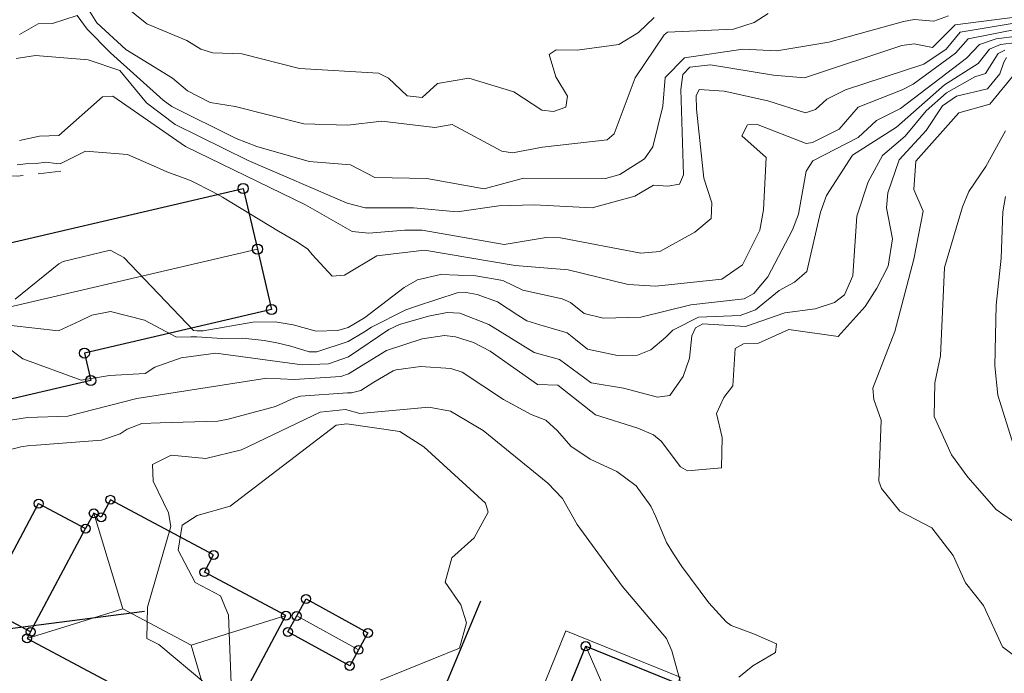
# Model space of a CAD drawing. Header units: metres. Extents: x 0 to 385757, y 0 to 6885278.
# Tile 34 of 108: x 308770 to 308835, y 6884184 to 6884227. Entities that reach past the tile are written whole.
import ezdxf

# ---------------------------------------------------------------- set-up
doc = ezdxf.new("R2010")
doc.units = ezdxf.units.M
doc.linetypes.add('STVEGKANT', pattern=[2.5, 1.5, -1])
for name, color, linetype in [('K--DI---', 7, 'Continuous'), ('K--DI---05009--TaksprangBunn', 9, 'Continuous'), ('K--DI---05014--Takkant-HUS_PRIKK', 8, 'Continuous'), ('K--DI---Gjerde', 9, 'Continuous')]:
    doc.layers.add(name, color=color, linetype=linetype)
for name, color, linetype, lineweight in [('K--DI---05061--Veranda-HUSDIV', 8, 'Continuous', 9), ('K--DI---05080--Bygningslinje-HUSDIV', 8, 'Continuous', 9), ('K--DI---05081--Taksprang-HUSDIV', 8, 'Continuous', 9), ('K--DI---07007--AnnetVegarealAvgrensning-STVEGKANT', 252, 'STVEGKANT', 20), ('K--DI---08000--LednTraseseksjon-Vann', 5, 'Continuous', 25), ('K--DI---Høydekurve-KURVE', 8, 'Continuous', 9), ('K--DI---Høydekurve-TKURVE', 7, 'Continuous', 20), ('K--DI---Mønelinje-HUSDIV', 8, 'Continuous', 9)]:
    doc.layers.add(name, color=color, linetype=linetype, lineweight=lineweight)
doc.layers.add('K--DI---HUS_PRIKK', color=7, linetype='Continuous', true_color=0x000000)

# ---------------------------------------------------------------- blocks, each defined once
blk = doc.blocks.new('BDS199')
at = {"layer": 'K--DI---'}
blk.add_circle((0, 0), 5, dxfattribs=at)

msp = doc.modelspace()

# ---------------------------------------------------------------- linework, layer by layer
at = {"layer": 'K--DI---05009--TaksprangBunn', "linetype": 'Continuous', "elevation": 32.41}
msp.add_lwpolyline([(308771.13, 6884186.43), (308774.76, 6884193.25)], dxfattribs=at)
at = {"layer": 'K--DI---05014--Takkant-HUS_PRIKK', "flags": 128}
for points, elevation in [([(308771.13, 6884186.43), (308768.02, 6884188.08), (308771.66, 6884194.9), (308774.76, 6884193.25)], 32.41), ([(308809.7, 6884170.36), (308795.31, 6884176.2), (308798.12, 6884183.11), (308805.57, 6884180.09), (308807.76, 6884185.48), (308814.69, 6884182.67), (308813.62, 6884180.03)], 34.54)]:
    msp.add_lwpolyline(points, dxfattribs=dict(at, elevation=elevation))
at = {"layer": 'K--DI---05014--Takkant-HUS_PRIKK'}
for points in [[(308764.4, 6884210.87, 30.54), (308785.16, 6884215.71, 30.87), (308786.1, 6884211.7, 32.52)], [(308786.1, 6884211.7, 32.52), (308787.03, 6884207.72, 30.96), (308774.68, 6884204.84, 30.89), (308775.1, 6884203.03, 30.16), (308766.69, 6884201.06, 30.32), (308765.34, 6884206.86, 32.49)], [(308771.13, 6884186.43, 35.13), (308770.9, 6884186, 35.13), (308783.58, 6884179.24, 35.13), (308787.98, 6884187.5, 35.13), (308782.6, 6884190.37, 35.13), (308783.21, 6884191.51, 34.58), (308776.4, 6884195.15, 34.58), (308775.79, 6884194, 35.13), (308775.3, 6884194.26, 35.13), (308774.76, 6884193.25, 35.13)], [(308789.31, 6884188.6, 34.29), (308793.39, 6884186.36, 34.29), (308792.77, 6884185.24, 34.96), (308792.19, 6884184.18, 34.29), (308788.11, 6884186.42, 34.29), (308788.69, 6884187.48, 34.96), (308789.31, 6884188.6, 34.29)]]:
    msp.add_polyline3d(points, dxfattribs=at)
at = {"layer": 'K--DI---05061--Veranda-HUSDIV', "flags": 128}
for points, elevation in [([(308771.13, 6884186.43), (308774.76, 6884193.25), (308771.66, 6884194.9), (308768.02, 6884188.08), (308771.13, 6884186.43)], 33.35), ([(308804.1, 6884180.69), (308805.57, 6884180.09), (308807.76, 6884185.48), (308813.83, 6884183.02), (308814, 6884183.43), (308806.45, 6884186.49), (308804.1, 6884180.69)], 32.06)]:
    msp.add_lwpolyline(points, dxfattribs=dict(at, elevation=elevation))
at = {"layer": 'K--DI---05080--Bygningslinje-HUSDIV'}
for points in [[(308775.3, 6884194.26, 35.13), (308777.21, 6884187.95, 37.14), (308770.9, 6884186, 35.13)], [(308787.98, 6884187.5, 35.13), (308781.72, 6884185.54, 37.14), (308783.58, 6884179.24, 35.13)], [(308814.69, 6884182.67, 34.54), (308809.86, 6884180.69, 36.13), (308807.76, 6884185.48, 34.54)]]:
    msp.add_polyline3d(points, dxfattribs=at)
at = {"layer": 'K--DI---05081--Taksprang-HUSDIV', "elevation": 35.13, "flags": 128}
msp.add_lwpolyline([(308774.76, 6884193.25), (308771.13, 6884186.43)], dxfattribs=at)
at = {"layer": 'K--DI---07007--AnnetVegarealAvgrensning-STVEGKANT'}
msp.add_polyline3d([(308773.13, 6884216.85, 25.21), (308770.25, 6884216.52, 25.16), (308767.7, 6884216.57, 24.93), (308765.14, 6884217.19, 24.57), (308763.29, 6884218.36, 24.16), (308761.7, 6884219.73, 23.72), (308760.69, 6884221.14, 23.32), (308760.07, 6884222.99, 22.55), (308759.48, 6884226.43, 21.77), (308759.41, 6884229.18, 21.27), (308759.71, 6884230.7, 20.72), (308760.27, 6884231.27, 20.54), (308761.31, 6884231.37, 20.27), (308762.63, 6884230.51, 20.24), (308765.79, 6884228.16, 20.15)], dxfattribs=at)
at = {"layer": 'K--DI---08000--LednTraseseksjon-Vann'}
msp.add_lwpolyline([(308751.67, 6884184.31), (308778.65, 6884187.8)], dxfattribs=at)
at = {"layer": 'K--DI---Gjerde', "linetype": 'Continuous'}
msp.add_polyline3d([(308798.53, 6884182.94, 33.01), (308800.84, 6884188.48, 32.92)], dxfattribs=at)
at = {"layer": 'K--DI---Høydekurve-KURVE', "flags": 128}
for points, elevation in [([(308774.61, 6884228.06), (308775.51, 6884226.65), (308777.41, 6884224.88), (308780.5, 6884222.99), (308781.48, 6884222.16), (308782.97, 6884221.38), (308784.63, 6884221.13), (308789.17, 6884219.98), (308792.04, 6884219.89), (308794.31, 6884220.16), (308797.81, 6884219.73), (308798.94, 6884219.93), (308802.22, 6884218.17), (308802.93, 6884218.07), (308804.92, 6884218.45), (308809.18, 6884218.92), (308809.64, 6884219.32), (308811.03, 6884223.02), (308812.94, 6884225.86), (308813.16, 6884226.03), (308817.52, 6884226.24), (308818.87, 6884226.67), (308819.8, 6884227.27)], 21), ([(308770.18, 6884224.29), (308771.46, 6884224.49), (308774.92, 6884224.2), (308777.01, 6884223.5), (308778.78, 6884221.37), (308780.67, 6884219.94), (308785.48, 6884217.57), (308792.03, 6884214.74), (308793.21, 6884214.43), (308796.39, 6884214.44), (308799.28, 6884214.16), (308802.02, 6884214.57), (308804.37, 6884214.63), (308808.18, 6884214.43), (308811, 6884215.2), (308812.23, 6884215.92), (308813.19, 6884215.86), (308813.94, 6884216), (308814.21, 6884216.61), (308814.03, 6884222.25), (308814.18, 6884223.23), (308814.63, 6884223.73), (308815.99, 6884223.88), (308820.15, 6884223.19), (308822.19, 6884223.01), (308828.62, 6884225.16), (308829.44, 6884225.26), (308830.65, 6884225.02), (308832.14, 6884226.51), (308840.54, 6884227.6)], 23), ([(308770.39, 6884218.88), (308771.71, 6884219.17), (308773, 6884219.21), (308775.88, 6884221.77), (308776.55, 6884221.8), (308781.36, 6884218.48), (308789.26, 6884214.64), (308792.35, 6884212.88), (308793.46, 6884212.76), (308795.83, 6884212.95), (308796.98, 6884212.95), (308802.39, 6884212.01), (308805.16, 6884212.47), (308806.09, 6884212.46), (308811.41, 6884211.45), (308812.65, 6884211.56), (308814.97, 6884212.83), (308816.03, 6884213.73), (308816.09, 6884214.77), (308815.55, 6884216.39), (308815.07, 6884220.95), (308815.04, 6884221.82), (308815.25, 6884222.25), (308816.9, 6884222.14), (308819.78, 6884221.49), (308822.26, 6884220.7), (308822.92, 6884220.92), (308823.67, 6884221.61), (308824.9, 6884222.22), (308830.08, 6884223.93), (308831.54, 6884224.92), (308832.47, 6884226.04), (308836.57, 6884226.72)], 24), ([(308770.4, 6884225.89), (308771.63, 6884226.59), (308772.58, 6884226.61), (308774.21, 6884227.13), (308774.86, 6884226.24), (308776.41, 6884224.67), (308779.88, 6884221.55), (308780.45, 6884221.12), (308784.69, 6884219.01), (308786.06, 6884218.48), (308789.51, 6884217.5), (308792.24, 6884217.28), (308793.85, 6884216.44), (308797.28, 6884216.37), (308801.05, 6884215.68), (308803.65, 6884216.4), (308809.06, 6884216.38), (308810.01, 6884216.64), (308811.64, 6884217.68), (308812.19, 6884218.47), (308812.86, 6884221.14), (308813.01, 6884223.05), (308814.29, 6884224.35), (308818.13, 6884224.91), (308820.37, 6884224.81), (308823.81, 6884225.37), (308828.74, 6884226.74), (308829.43, 6884226.87), (308830.74, 6884226.77), (308831.71, 6884227.12)], 22), ([(308788.46, 6884206.71), (308789.98, 6884206.29), (308791.4, 6884206.34), (308792.08, 6884206.54), (308793.16, 6884207.17), (308795.78, 6884209.17), (308796.67, 6884209.67), (308798.18, 6884210.03), (308800.5, 6884209.94), (308802.3, 6884209.64), (308803.61, 6884209), (308806.2, 6884208.42), (308806.76, 6884208.17), (308807.66, 6884207.45), (308808.91, 6884207.14), (308811.39, 6884207.21), (308814.7, 6884208.03), (308818.22, 6884208.43), (308818.85, 6884208.77), (308819.78, 6884209.88), (308821.4, 6884212.98), (308821.8, 6884214.02), (308822.3, 6884216.86), (308822.74, 6884217.54), (308825.74, 6884219.08), (308826.96, 6884220.2), (308828.54, 6884221), (308832.88, 6884224.32), (308833.75, 6884225.23), (308834.84, 6884225.6), (308840.39, 6884226.29)], 26), ([(308815.21, 6884207.22), (308817.96, 6884207.33), (308818.96, 6884207.7), (308820.53, 6884208.97), (308821.53, 6884209.52), (308822.35, 6884210.23), (308823.26, 6884214.14), (308823.66, 6884215.24), (308825.36, 6884217.92), (308828.28, 6884219.77), (308831.44, 6884222.55), (308833.66, 6884223.97), (308834.41, 6884224.91), (308835.13, 6884225.22), (308840.53, 6884225.88)], 27), ([(308766.12, 6884207.81), (308770.61, 6884204.46), (308774.47, 6884203.06), (308776.34, 6884203.36), (308778.7, 6884203.5), (308779.33, 6884203.91), (308781.07, 6884204.52), (308783.35, 6884204.83), (308789.05, 6884204.07), (308790.78, 6884204.14), (308792.1, 6884204.59), (308794.78, 6884206.39), (308795.47, 6884206.73), (308797.39, 6884207.28), (308798.63, 6884207.51), (308799.45, 6884207.47), (308801.37, 6884206.72), (308804.37, 6884204.87), (308806.03, 6884204.41), (308808.12, 6884202.87), (308810.25, 6884202.52), (308812.51, 6884201.93), (308813.31, 6884202.04), (308814.19, 6884203.29), (308814.61, 6884204.51), (308814.76, 6884205.99), (308815.01, 6884206.51), (308815.49, 6884206.78), (308818.31, 6884206.59), (308820.9, 6884207.49), (308822.9, 6884207.77), (308824.18, 6884208.19), (308824.84, 6884208.69), (308825.38, 6884209.94), (308825.65, 6884213.88), (308826.4, 6884216.16), (308827.34, 6884217.89), (308828.84, 6884219.16), (308830.23, 6884220.84), (308831.56, 6884222.02), (308833.44, 6884223.08), (308834.15, 6884223.3), (308834.99, 6884224.63), (308835.42, 6884224.84)], 28), ([(308769.38, 6884200.34), (308770.93, 6884200.59), (308773.59, 6884200.67), (308778.14, 6884201.83), (308786.71, 6884203.19), (308788.53, 6884203.1), (308791.6, 6884203.3), (308792.11, 6884203.47), (308794.61, 6884205.02), (308796.96, 6884205.79), (308798.45, 6884206.01), (308799.16, 6884205.92), (308800.35, 6884205.55), (308801.45, 6884204.96), (308804.59, 6884202.77), (308805.92, 6884202.73), (308808.4, 6884200.76), (308811.21, 6884199.88), (308812.24, 6884199.45), (308812.75, 6884199.03), (308814.02, 6884197.32), (308814.48, 6884197.07), (308816.72, 6884197.26), (308816.77, 6884199.27), (308816.4, 6884200.84), (308816.87, 6884201.9), (308817.46, 6884202.67), (308817.62, 6884205.15), (308818.18, 6884205.45), (308819.16, 6884205.49), (308821.16, 6884206.4), (308824.42, 6884205.94), (308826.2, 6884207.91), (308826.97, 6884209.13), (308827.71, 6884210.59), (308828, 6884212.38), (308827.61, 6884214.44), (308827.69, 6884215.42), (308828.44, 6884217.6), (308830.23, 6884219.53), (308831.3, 6884221.16), (308832.23, 6884221.81), (308834.28, 6884222.29), (308835.08, 6884223.28), (308835.35, 6884224.05), (308835.53, 6884224.37)], 29), ([(308839.41, 6884191.33), (308834.84, 6884194.51), (308832.98, 6884196.65), (308831.89, 6884198.11), (308830.75, 6884200.66), (308830.81, 6884202.87), (308831.17, 6884204.66), (308831.43, 6884210.5), (308832.63, 6884214.51), (308833.04, 6884215.51), (308834.17, 6884217.17), (308835.47, 6884219.51)], 31), ([(308835.99, 6884198.76), (308834.96, 6884202.06), (308834.76, 6884203.99), (308834.85, 6884208.01), (308835.17, 6884211.11), (308835.28, 6884214.18), (308835.47, 6884215.18)], 32), ([(308770.12, 6884208.41), (308772.99, 6884210.73), (308773.27, 6884210.88), (308776.37, 6884211.63), (308777.28, 6884211.15), (308781.88, 6884206.33), (308782.09, 6884206.32), (308782.18, 6884206.32), (308782.52, 6884206.32), (308785.8, 6884206.89), (308787.26, 6884206.91), (308788.46, 6884206.71)], 26), ([(308769.85, 6884206.66), (308772.98, 6884206.32), (308774.39, 6884206.96), (308775.18, 6884207.34), (308776.4, 6884207.58), (308778.64, 6884207.01), (308780.76, 6884205.9), (308781.7, 6884205.91), (308782.09, 6884205.91), (308783.74, 6884205.8), (308785.13, 6884205.82), (308786.55, 6884205.67), (308787.37, 6884205.51), (308788.3, 6884205.29), (308789.51, 6884204.93), (308790.02, 6884204.92), (308792.09, 6884205.61), (308793.11, 6884206.22), (308793.63, 6884206.55), (308795.9, 6884207.69), (308796.6, 6884207.94), (308797.94, 6884208.37), (308799.27, 6884208.83), (308799.87, 6884208.85), (308800.59, 6884208.72), (308801.95, 6884208.22), (308803.28, 6884207.35), (308803.88, 6884206.98), (308804.74, 6884206.71), (308806.54, 6884206.17), (308807.08, 6884205.73), (308807.89, 6884205.09), (308809.87, 6884204.67), (308811.19, 6884204.7), (308812.07, 6884205.05), (308813.04, 6884205.9), (308813.51, 6884206.35), (308815.21, 6884207.22)], 27), ([(308782.69, 6884183), (308779.6, 6884185.6), (308778.81, 6884186), (308778.84, 6884188.06), (308780.39, 6884193.38), (308780.23, 6884194.3), (308779.21, 6884196.39), (308779.18, 6884197.49), (308780.4, 6884198.09), (308782.7, 6884197.87), (308785.04, 6884198.44), (308790.23, 6884200.93), (308791.91, 6884201.11), (308792.85, 6884200.86), (308797.4, 6884201.26)], 31), ([(308797.4, 6884201.26), (308798.83, 6884201.01), (308800.99, 6884199.72), (308805.27, 6884196.24), (308806.24, 6884195.23), (308807.2, 6884193.51), (308810.16, 6884189.44), (308813.09, 6884185.99), (308813.45, 6884185.17), (308814.72, 6884180.55)], 31), ([(308784.48, 6884180.2), (308784.18, 6884187.53), (308783.66, 6884188.81), (308782, 6884189.68), (308780.86, 6884191.82), (308781.13, 6884193.48), (308782.13, 6884194.11), (308784.31, 6884194.74), (308791.29, 6884200.07), (308792, 6884200.16)], 32), ([(308792, 6884200.16), (308795.49, 6884199.66), (308797.08, 6884198.64), (308801.14, 6884194.93), (308801.32, 6884194.33), (308800.39, 6884192.63), (308798.93, 6884191.32), (308798.48, 6884189.7), (308799.53, 6884188.21), (308799.89, 6884187.03), (308799.43, 6884185.36), (308794.23, 6884183.24)], 32)]:
    msp.add_lwpolyline(points, dxfattribs=dict(at, elevation=elevation))
at = {"layer": 'K--DI---Høydekurve-TKURVE', "flags": 128}
for points, elevation in [([(308777.22, 6884227.86), (308778.8, 6884226.59), (308781.45, 6884225.48), (308782.37, 6884224.92), (308783.16, 6884224.68), (308785.06, 6884224.61), (308788.87, 6884223.63), (308794.08, 6884223.33), (308794.74, 6884222.99), (308795.98, 6884221.82), (308796.97, 6884221.72), (308797.99, 6884222.64), (308800.04, 6884222.99), (308803.01, 6884222.09), (308804.87, 6884220.89), (308805.64, 6884220.79), (308806.45, 6884221.09), (308806.56, 6884221.8), (308805.78, 6884223.08), (308805.36, 6884224.55), (308805.81, 6884224.86), (308807.2, 6884224.84), (308809.94, 6884225.23), (308811.24, 6884226.02), (308812.27, 6884227.01)], 20), ([(308789.72, 6884211.36), (308791.02, 6884209.92), (308791.84, 6884209.99), (308793.97, 6884211.26), (308797.13, 6884211.64), (308803.1, 6884210.63), (308806.6, 6884210.33), (308810.57, 6884209.38), (308812.4, 6884209.26), (308816.74, 6884209.72), (308818.11, 6884210.67), (308819.25, 6884212.96), (308819.5, 6884214.31), (308819.68, 6884217.75), (308818.07, 6884219.19), (308818.44, 6884219.91), (308819.03, 6884219.95), (308822.31, 6884218.68), (308822.73, 6884218.74), (308824.49, 6884219.63), (308825.75, 6884221.09), (308828.65, 6884222.22), (308829.37, 6884222.59), (308832.17, 6884224.64), (308832.99, 6884225.6), (308836.46, 6884226.27)], 25), ([(308835.96, 6884184.91), (308835.27, 6884185.44), (308834.01, 6884188.16), (308832.82, 6884189.66), (308832.02, 6884191.48), (308830.61, 6884193.29), (308828.48, 6884194.4), (308827.29, 6884195.89), (308827.1, 6884196.37), (308827.25, 6884200.41), (308826.78, 6884201.77), (308826.7, 6884202.52), (308828.15, 6884206.26), (308829.41, 6884211.05), (308830.02, 6884214.22), (308829.42, 6884215.64), (308829.54, 6884217.52), (308832.39, 6884220.71), (308834.42, 6884221.28), (308836.13, 6884223.34)], 30), ([(308770.24, 6884217.27), (308770.79, 6884217.35), (308771.5, 6884217.37), (308772.13, 6884217.45), (308772.81, 6884217.36), (308773.07, 6884217.35), (308773.92, 6884217.75), (308774.75, 6884218.17), (308777.52, 6884217.96), (308779.64, 6884217.03), (308780.12, 6884216.82), (308781.51, 6884216.31), (308781.78, 6884216.2), (308783.15, 6884215.5), (308783.8, 6884215.13), (308787.49, 6884212.9), (308788.75, 6884212.17), (308789.43, 6884211.7), (308789.72, 6884211.36)], 25), ([(308769.14, 6884198.29), (308770.49, 6884198.65), (308771.08, 6884198.74), (308771.52, 6884198.76), (308775.81, 6884199.09), (308777.05, 6884199.5), (308777.51, 6884199.81), (308778.48, 6884200.2), (308779.68, 6884200.23), (308783.48, 6884200.35), (308784.17, 6884200.47), (308787.28, 6884201.32), (308788.5, 6884201.86), (308788.93, 6884201.99), (308792.05, 6884202.22), (308792.3, 6884202.22), (308792.92, 6884202.37), (308793.78, 6884202.92), (308795.05, 6884203.67), (308795.26, 6884203.74), (308796.86, 6884203.95), (308798.87, 6884203.83)], 30), ([(308798.87, 6884203.83), (308799.61, 6884203.57), (308802.34, 6884201.77), (308804.16, 6884200.79), (308805.12, 6884200.4), (308805.89, 6884199.7), (308806.79, 6884198.7), (308808.06, 6884197.84), (308809.82, 6884197.01), (308811.09, 6884196.07), (308812.06, 6884194.72), (308812.39, 6884194.03), (308813.1, 6884192.34), (308813.55, 6884191.58), (308814.11, 6884190.74), (308815.89, 6884188.34), (308817.02, 6884187.08), (308817.37, 6884186.84), (308818.89, 6884186.28), (308820.36, 6884185.63), (308820.28, 6884185.06), (308818.79, 6884184.19), (308817.86, 6884183.44)], 30)]:
    msp.add_lwpolyline(points, dxfattribs=dict(at, elevation=elevation))
at = {"layer": 'K--DI---Mønelinje-HUSDIV', "flags": 128}
for points, elevation in [([(308781.72, 6884185.54), (308777.21, 6884187.95)], 37.14), ([(308792.77, 6884185.24), (308788.69, 6884187.48)], 34.96)]:
    msp.add_lwpolyline(points, dxfattribs=dict(at, elevation=elevation))
at = {"layer": 'K--DI---Mønelinje-HUSDIV'}
msp.add_polyline3d([(308786.1, 6884211.7, 32.52), (308765.34, 6884206.86, 32.49)], dxfattribs=at)

# ---------------------------------------------------------------- block references
at = {"layer": 'K--DI---HUS_PRIKK', "linetype": 'Continuous'}
for p, xscale, yscale, rotation in [((308785.16, 6884215.71, 30.87), 0.06656486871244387, 0.06656486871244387, 283.1927269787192), ((308786.1, 6884211.7, 32.52), 0.06656486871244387, 0.06656486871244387, 283.1927269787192), ((308786.1, 6884211.7, 32.52), 0.06659408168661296, 0.06659408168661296, 283.1522244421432), ((308787.03, 6884207.72, 30.96), 0.06661252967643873, 0.06661252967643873, 193.126689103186), ((308774.68, 6884204.84, 30.89), 0.06665795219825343, 0.06665795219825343, 283.0639541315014), ((308775.1, 6884203.03, 30.16), 0.06657148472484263, 0.06657148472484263, 193.1835469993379), ((308776.4, 6884195.15, 34.58), 0.05917127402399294, 0.05917127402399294, 242.0569655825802), ((308771.66, 6884194.9, 32.41), 0.05914553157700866, 0.05914553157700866, 331.975499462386), ((308775.3, 6884194.26, 35.13), 0.05911198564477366, 0.05911198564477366, 241.8686576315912), ((308775.79, 6884194, 35.13), 0.05916876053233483, 0.05916876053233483, 152.0490309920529), ((308774.76, 6884193.25, 35.13), 0.05911198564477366, 0.05911198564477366, 241.8686576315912), ((308774.76, 6884193.25, 32.41), 0.05914553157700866, 0.05914553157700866, 331.975499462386), ((308783.21, 6884191.51, 34.58), 0.05911401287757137, 0.05911401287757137, 151.8751363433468), ((308782.6, 6884190.37, 35.13), 0.05910593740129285, 0.05910593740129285, 61.84931140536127), ((308789.31, 6884188.6, 34.29), 0.05891721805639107, 0.05891721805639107, 331.2323506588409), ((308789.31, 6884188.6, 34.29), 0.05891721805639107, 0.05891721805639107, 331.2323506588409), ((308787.98, 6884187.5, 35.13), 0.05912869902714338, 0.05912869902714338, 151.92198578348), ((308788.69, 6884187.48, 34.96), 0.05885775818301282, 0.05885775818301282, 61.03233935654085), ((308770.9, 6884186, 35.13), 0.05913338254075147, 0.05913338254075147, 331.9368950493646), ((308771.13, 6884186.43, 35.13), 0.05910877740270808, 0.05910877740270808, 241.8583987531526), ((308771.13, 6884186.43, 32.41), 0.05916968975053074, 0.05916968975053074, 152.0519648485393), ((308788.11, 6884186.42, 34.29), 0.05894168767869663, 0.05894168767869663, 61.31385243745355), ((308793.39, 6884186.36, 34.29), 0.05885775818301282, 0.05885775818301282, 241.0323393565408), ((308807.76, 6884185.48, 34.54), 0.06142122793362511, 0.06142122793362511, 337.9282622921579), ((308792.77, 6884185.24, 34.96), 0.05894168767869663, 0.05894168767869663, 241.3138524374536), ((308792.19, 6884184.18, 34.29), 0.05891721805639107, 0.05891721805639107, 151.2323506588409)]:
    msp.add_blockref('BDS199', p, dxfattribs=dict(at, xscale=xscale, yscale=yscale, rotation=rotation))

doc.saveas('drawing.dxf')
